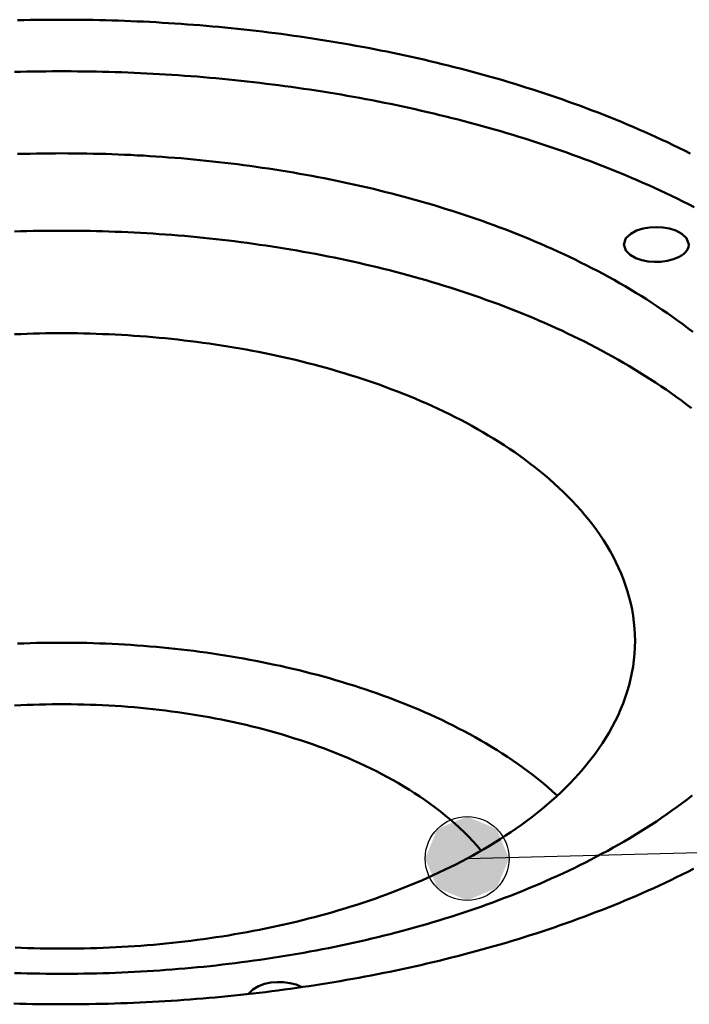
# Model space of a CAD drawing. Header units: millimetres. Extents: x 0 to 841, y 0 to 594.
# Tile 24 of 36: x 335 to 347, y 378 to 397. Entities that reach past the tile are written whole.
import ezdxf

# ---------------------------------------------------------------- set-up
doc = ezdxf.new("R2010")
doc.units = ezdxf.units.MM
for name, color, linetype, lineweight in [('ACH', 7, 'CONTINUOUS', 13), ('COTA', 7, 'CONTINUOUS', 25), ('FINA', 7, 'CONTINUOUS', 25), ('VIS', 7, 'CONTINUOUS', 50)]:
    doc.layers.add(name, color=color, linetype=linetype, lineweight=lineweight)

msp = doc.modelspace()

# ---------------------------------------------------------------- hatches: boundary and pattern name
at = {"layer": 'ACH'}
h = msp.add_hatch(color=7, dxfattribs=at)
h.dxf.hatch_style = 1
h.paths.add_polyline_path([(344.034, 380.979), (343.8, 381.544), (343.234, 381.779), (342.669, 381.544), (342.434, 380.979), (342.669, 380.413), (343.234, 380.179), (343.8, 380.413)])

# ---------------------------------------------------------------- linework, layer by layer
at = {"layer": 'COTA'}
msp.add_line((343.234, 380.979), (486.342, 384.611), dxfattribs=at)
msp.add_circle((343.234, 380.979), 0.8, dxfattribs=at)
at = {"layer": 'FINA'}
for points in [[(334.66, 396.977), (334.78, 396.98), (334.9, 396.983), (335.02, 396.985), (335.14, 396.986), (335.26, 396.987), (335.38, 396.988), (335.5, 396.988), (335.62, 396.988), (335.74, 396.987), (335.86, 396.986), (335.98, 396.985), (336.1, 396.983), (336.22, 396.98), (336.34, 396.977), (336.46, 396.974), (336.58, 396.97), (336.7, 396.966), (336.82, 396.961), (336.94, 396.956), (337.06, 396.951), (337.18, 396.945), (337.3, 396.938), (337.42, 396.931), (337.539, 396.924), (337.659, 396.916), (337.779, 396.908), (337.899, 396.899), (338.018, 396.89), (338.138, 396.881), (338.258, 396.871), (338.377, 396.86), (338.497, 396.849), (338.616, 396.838), (338.736, 396.826), (338.855, 396.814), (338.974, 396.801), (339.094, 396.788), (339.213, 396.774), (339.332, 396.76), (339.451, 396.745), (339.57, 396.73), (339.689, 396.715), (339.808, 396.699), (339.927, 396.682), (340.046, 396.665), (340.165, 396.648), (340.284, 396.63), (340.402, 396.612), (340.521, 396.593), (340.639, 396.574), (340.758, 396.554), (340.876, 396.534), (340.994, 396.513), (341.112, 396.492), (341.231, 396.47), (341.348, 396.448), (341.466, 396.425), (341.584, 396.402), (341.702, 396.378), (341.819, 396.354), (341.937, 396.329), (342.054, 396.304), (342.171, 396.279), (342.289, 396.252), (342.406, 396.226), (342.523, 396.198), (342.639, 396.171), (342.756, 396.142), (342.873, 396.114), (342.989, 396.084), (343.105, 396.054), (343.221, 396.024), (343.337, 395.993), (343.453, 395.962), (343.569, 395.93), (343.684, 395.897), (343.8, 395.864), (343.915, 395.831), (344.03, 395.796), (344.145, 395.762), (344.26, 395.726), (344.374, 395.69), (344.489, 395.654), (344.603, 395.617), (344.717, 395.579), (344.831, 395.541), (344.944, 395.502), (345.058, 395.463), (345.171, 395.423), (345.284, 395.383), (345.397, 395.341), (345.509, 395.3), (345.622, 395.257), (345.734, 395.214), (345.845, 395.171), (345.957, 395.126), (346.068, 395.081), (346.179, 395.036), (346.29, 394.99), (346.401, 394.943), (346.511, 394.895), (346.621, 394.847), (346.731, 394.798), (346.84, 394.749), (346.949, 394.698), (347.058, 394.648), (347.166, 394.596), (347.274, 394.544), (347.382, 394.491), (347.489, 394.437)], [(347.567, 393.413), (347.46, 393.467), (347.352, 393.521), (347.244, 393.574), (347.136, 393.626), (347.027, 393.678), (346.918, 393.728), (346.809, 393.779), (346.699, 393.828), (346.589, 393.877), (346.479, 393.925), (346.368, 393.972), (346.258, 394.019), (346.146, 394.065), (346.035, 394.111), (345.923, 394.155), (345.811, 394.2), (345.699, 394.243), (345.587, 394.286), (345.474, 394.328), (345.361, 394.37), (345.248, 394.411), (345.135, 394.452), (345.022, 394.491), (344.908, 394.531), (344.794, 394.569), (344.68, 394.607), (344.565, 394.645), (344.451, 394.682), (344.336, 394.718), (344.221, 394.754), (344.106, 394.789), (343.991, 394.824), (343.876, 394.858), (343.76, 394.891), (343.644, 394.924), (343.529, 394.957), (343.413, 394.989), (343.296, 395.02), (343.18, 395.051), (343.064, 395.081), (342.947, 395.111), (342.83, 395.14), (342.714, 395.168), (342.597, 395.197), (342.479, 395.224), (342.362, 395.251), (342.245, 395.278), (342.127, 395.304), (342.01, 395.329), (341.892, 395.355), (341.774, 395.379), (341.657, 395.403), (341.539, 395.427), (341.421, 395.45), (341.302, 395.472), (341.184, 395.494), (341.066, 395.516), (340.947, 395.537), (340.829, 395.558), (340.71, 395.578), (340.591, 395.597), (340.473, 395.616), (340.354, 395.635), (340.235, 395.653), (340.116, 395.671), (339.997, 395.688), (339.878, 395.705), (339.758, 395.721), (339.639, 395.737), (339.52, 395.753), (339.4, 395.767), (339.281, 395.782), (339.162, 395.796), (339.042, 395.809), (338.922, 395.822), (338.803, 395.835), (338.683, 395.847), (338.563, 395.859), (338.444, 395.87), (338.324, 395.881), (338.204, 395.891), (338.084, 395.901), (337.964, 395.91), (337.844, 395.919), (337.724, 395.928), (337.604, 395.936), (337.484, 395.943), (337.364, 395.95), (337.244, 395.957), (337.123, 395.963), (337.003, 395.969), (336.883, 395.974), (336.763, 395.979), (336.643, 395.984), (336.522, 395.988), (336.402, 395.991), (336.282, 395.994), (336.162, 395.997), (336.041, 395.999), (335.921, 396.001), (335.801, 396.002), (335.68, 396.003), (335.56, 396.004), (335.44, 396.004), (335.32, 396.003), (335.199, 396.002), (335.079, 396.001), (334.959, 395.999), (334.838, 395.997), (334.718, 395.994), (334.598, 395.991)], [(334.66, 394.425), (334.78, 394.428), (334.9, 394.431), (335.02, 394.433), (335.14, 394.435), (335.26, 394.437), (335.38, 394.437), (335.5, 394.438), (335.62, 394.437), (335.74, 394.437), (335.86, 394.435), (335.98, 394.433), (336.1, 394.431), (336.22, 394.428), (336.34, 394.425), (336.46, 394.421), (336.58, 394.416), (336.7, 394.411), (336.82, 394.406), (336.94, 394.399), (337.06, 394.393), (337.179, 394.386), (337.299, 394.378), (337.419, 394.37), (337.539, 394.361), (337.658, 394.351), (337.778, 394.342), (337.898, 394.331), (338.017, 394.32), (338.137, 394.309), (338.256, 394.297), (338.375, 394.284), (338.495, 394.271), (338.614, 394.257), (338.733, 394.243), (338.852, 394.228), (338.971, 394.213), (339.09, 394.197), (339.209, 394.18), (339.328, 394.163), (339.447, 394.146), (339.565, 394.127), (339.684, 394.109), (339.803, 394.089), (339.921, 394.069), (340.039, 394.049), (340.157, 394.028), (340.275, 394.006), (340.393, 393.984), (340.511, 393.961), (340.629, 393.938), (340.747, 393.913), (340.864, 393.889), (340.981, 393.864), (341.099, 393.838), (341.216, 393.811), (341.333, 393.784), (341.449, 393.757), (341.566, 393.728), (341.683, 393.699), (341.799, 393.67), (341.915, 393.64), (342.031, 393.609), (342.147, 393.577), (342.263, 393.545), (342.378, 393.512), (342.493, 393.479), (342.608, 393.445), (342.723, 393.41), (342.838, 393.374), (342.952, 393.338), (343.067, 393.301), (343.181, 393.264), (343.295, 393.226), (343.408, 393.187), (343.521, 393.147), (343.634, 393.107), (343.747, 393.065), (343.86, 393.024), (343.972, 392.981), (344.084, 392.938), (344.196, 392.894), (344.307, 392.849), (344.418, 392.803), (344.529, 392.757), (344.639, 392.71), (344.749, 392.662), (344.859, 392.613), (344.968, 392.563), (345.077, 392.513), (345.186, 392.462), (345.294, 392.41), (345.401, 392.357), (345.509, 392.303), (345.616, 392.248), (345.722, 392.192), (345.828, 392.136), (345.933, 392.079), (346.038, 392.02), (346.143, 391.961), (346.247, 391.901), (346.35, 391.84), (346.453, 391.778), (346.555, 391.715), (346.656, 391.651), (346.757, 391.586), (346.857, 391.52), (346.957, 391.453), (347.056, 391.384), (347.154, 391.315), (347.251, 391.245), (347.348, 391.174), (347.443, 391.101), (347.538, 391.028)], [(347.513, 389.571), (347.418, 389.644), (347.322, 389.717), (347.225, 389.788), (347.127, 389.858), (347.029, 389.927), (346.929, 389.995), (346.829, 390.062), (346.729, 390.128), (346.627, 390.193), (346.525, 390.257), (346.423, 390.319), (346.32, 390.381), (346.216, 390.442), (346.112, 390.502), (346.007, 390.561), (345.902, 390.62), (345.796, 390.677), (345.69, 390.733), (345.583, 390.789), (345.475, 390.843), (345.368, 390.897), (345.26, 390.95), (345.151, 391.001), (345.042, 391.053), (344.933, 391.103), (344.823, 391.152), (344.713, 391.201), (344.603, 391.249), (344.492, 391.296), (344.381, 391.342), (344.27, 391.387), (344.158, 391.432), (344.046, 391.476), (343.934, 391.519), (343.821, 391.562), (343.708, 391.603), (343.595, 391.644), (343.482, 391.684), (343.368, 391.724), (343.254, 391.763), (343.14, 391.801), (343.026, 391.838), (342.911, 391.875), (342.796, 391.911), (342.681, 391.946), (342.566, 391.981), (342.451, 392.015), (342.335, 392.048), (342.219, 392.081), (342.103, 392.113), (341.987, 392.144), (341.871, 392.175), (341.754, 392.205), (341.638, 392.234), (341.521, 392.263), (341.404, 392.291), (341.287, 392.318), (341.17, 392.345), (341.052, 392.372), (340.935, 392.397), (340.817, 392.422), (340.699, 392.447), (340.581, 392.471), (340.463, 392.494), (340.345, 392.517), (340.227, 392.539), (340.108, 392.56), (339.99, 392.581), (339.871, 392.601), (339.753, 392.621), (339.634, 392.64), (339.515, 392.659), (339.396, 392.677), (339.277, 392.694), (339.158, 392.711), (339.039, 392.727), (338.919, 392.743), (338.8, 392.758), (338.681, 392.773), (338.561, 392.787), (338.442, 392.8), (338.322, 392.813), (338.202, 392.826), (338.083, 392.838), (337.963, 392.849), (337.843, 392.86), (337.723, 392.87), (337.603, 392.879), (337.483, 392.889), (337.363, 392.897), (337.243, 392.905), (337.123, 392.913), (337.003, 392.92), (336.883, 392.926), (336.763, 392.932), (336.643, 392.937), (336.522, 392.942), (336.402, 392.946), (336.282, 392.95), (336.162, 392.953), (336.041, 392.956), (335.921, 392.958), (335.801, 392.96), (335.68, 392.961), (335.56, 392.961), (335.44, 392.961), (335.32, 392.961), (335.199, 392.96), (335.079, 392.958), (334.959, 392.956), (334.838, 392.953), (334.718, 392.95), (334.598, 392.946)], [(346.224, 392.698), (346.265, 392.817), (346.357, 392.904), (346.469, 392.963), (346.591, 393.002), (346.716, 393.024), (346.844, 393.031), (346.971, 393.024), (347.097, 393.002), (347.218, 392.963), (347.331, 392.904), (347.423, 392.817), (347.464, 392.698)], [(347.282, 392.463), (347.17, 392.415), (347.052, 392.385), (346.931, 392.369), (346.81, 392.366), (346.688, 392.376), (346.569, 392.4), (346.454, 392.439), (346.348, 392.499), (346.261, 392.584), (346.224, 392.698)], [(347.464, 392.698), (347.456, 392.647), (347.436, 392.599), (347.405, 392.557), (347.368, 392.521), (347.327, 392.489), (347.282, 392.463)], [(346.438, 385.131), (346.436, 385.251), (346.429, 385.371), (346.418, 385.49), (346.402, 385.609), (346.381, 385.728), (346.357, 385.845), (346.328, 385.962), (346.295, 386.077), (346.258, 386.191), (346.218, 386.304), (346.173, 386.416), (346.125, 386.526), (346.074, 386.634), (346.019, 386.741), (345.961, 386.846), (345.9, 386.95), (345.837, 387.052), (345.77, 387.152), (345.701, 387.25), (345.63, 387.346), (345.556, 387.441), (345.48, 387.534), (345.402, 387.625), (345.322, 387.715), (345.241, 387.803), (345.157, 387.889), (345.072, 387.973), (344.985, 388.056), (344.896, 388.137), (344.806, 388.217), (344.715, 388.295), (344.623, 388.371), (344.529, 388.446), (344.434, 388.519), (344.338, 388.591), (344.24, 388.662), (344.142, 388.731), (344.043, 388.798), (343.943, 388.865), (343.842, 388.93), (343.74, 388.993), (343.637, 389.055), (343.534, 389.116), (343.43, 389.176), (343.325, 389.234), (343.22, 389.292), (343.113, 389.348), (343.007, 389.402), (342.899, 389.456), (342.791, 389.509), (342.683, 389.56), (342.574, 389.61), (342.464, 389.66), (342.354, 389.708), (342.244, 389.755), (342.133, 389.801), (342.022, 389.846), (341.91, 389.89), (341.798, 389.933), (341.685, 389.975), (341.573, 390.016), (341.459, 390.056), (341.346, 390.095), (341.232, 390.133), (341.118, 390.17), (341.004, 390.206), (340.889, 390.242), (340.774, 390.276), (340.659, 390.31), (340.543, 390.342), (340.427, 390.374), (340.311, 390.405), (340.195, 390.435), (340.079, 390.464), (339.962, 390.493), (339.845, 390.52), (339.728, 390.547), (339.611, 390.573), (339.494, 390.598), (339.376, 390.623), (339.258, 390.646), (339.141, 390.669), (339.023, 390.691), (338.904, 390.712), (338.786, 390.732), (338.668, 390.752), (338.549, 390.771), (338.43, 390.789), (338.312, 390.806), (338.193, 390.823), (338.074, 390.839), (337.955, 390.854), (337.836, 390.868), (337.716, 390.882), (337.597, 390.895), (337.477, 390.907), (337.358, 390.918), (337.238, 390.929), (337.119, 390.939), (336.999, 390.948), (336.879, 390.957), (336.76, 390.965), (336.64, 390.972), (336.52, 390.978), (336.4, 390.984), (336.28, 390.989), (336.16, 390.993), (336.04, 390.997), (335.92, 390.999), (335.8, 391.002), (335.68, 391.003), (335.56, 391.004), (335.44, 391.004), (335.32, 391.003), (335.2, 391.002), (335.08, 390.999), (334.96, 390.997), (334.84, 390.993), (334.72, 390.989), (334.6, 390.984)], [(344.955, 382.178), (344.866, 382.259), (344.775, 382.338), (344.683, 382.416), (344.59, 382.492), (344.496, 382.566), (344.4, 382.639), (344.303, 382.711), (344.206, 382.781), (344.107, 382.849), (344.007, 382.917), (343.906, 382.983), (343.805, 383.047), (343.703, 383.11), (343.599, 383.172), (343.496, 383.233), (343.391, 383.292), (343.286, 383.35), (343.18, 383.407), (343.073, 383.463), (342.966, 383.517), (342.858, 383.57), (342.75, 383.623), (342.641, 383.674), (342.531, 383.724), (342.422, 383.773), (342.311, 383.82), (342.2, 383.867), (342.089, 383.913), (341.977, 383.957), (341.865, 384.001), (341.753, 384.044), (341.64, 384.085), (341.527, 384.126), (341.413, 384.166), (341.3, 384.204), (341.185, 384.242), (341.071, 384.279), (340.956, 384.315), (340.841, 384.35), (340.726, 384.384), (340.61, 384.418), (340.494, 384.45), (340.378, 384.481), (340.262, 384.512), (340.146, 384.542), (340.029, 384.571), (339.912, 384.599), (339.795, 384.626), (339.677, 384.653), (339.56, 384.678), (339.442, 384.703), (339.324, 384.727), (339.206, 384.75), (339.088, 384.773), (338.97, 384.795), (338.851, 384.815), (338.733, 384.836), (338.614, 384.855), (338.495, 384.873), (338.376, 384.891), (338.257, 384.908), (338.138, 384.924), (338.019, 384.94), (337.9, 384.955), (337.78, 384.969), (337.661, 384.982), (337.541, 384.995), (337.421, 385.007), (337.302, 385.018), (337.182, 385.028), (337.062, 385.038), (336.942, 385.047), (336.822, 385.055), (336.702, 385.062), (336.582, 385.069), (336.462, 385.075), (336.342, 385.08), (336.221, 385.085), (336.101, 385.089), (335.981, 385.092), (335.861, 385.095), (335.741, 385.096), (335.62, 385.098), (335.5, 385.098), (335.38, 385.098), (335.259, 385.096), (335.139, 385.095), (335.019, 385.092), (334.899, 385.089), (334.779, 385.085), (334.658, 385.08)], [(343.234, 380.979), (343.342, 381.037), (343.449, 381.097), (343.555, 381.158), (343.66, 381.22), (343.764, 381.284), (343.868, 381.349), (343.97, 381.416), (344.072, 381.483), (344.173, 381.553), (344.273, 381.624), (344.371, 381.696), (344.469, 381.77), (344.565, 381.845), (344.66, 381.922), (344.754, 382.001), (344.847, 382.081), (344.938, 382.163), (345.027, 382.246), (345.115, 382.331), (345.201, 382.418), (345.285, 382.507), (345.368, 382.597), (345.448, 382.69), (345.526, 382.784), (345.602, 382.879), (345.676, 382.977), (345.747, 383.077), (345.815, 383.178), (345.881, 383.281), (345.944, 383.386), (346.004, 383.493), (346.06, 383.601), (346.114, 383.711), (346.163, 383.823), (346.209, 383.937), (346.252, 384.051), (346.29, 384.168), (346.324, 384.285), (346.354, 384.404), (346.379, 384.523), (346.4, 384.644), (346.417, 384.765), (346.429, 384.887), (346.436, 385.009), (346.438, 385.131)], [(343.501, 381.127), (343.424, 381.219), (343.343, 381.308), (343.261, 381.396), (343.176, 381.481), (343.089, 381.564), (343, 381.645), (342.91, 381.724), (342.818, 381.801), (342.724, 381.877), (342.628, 381.95), (342.532, 382.021), (342.434, 382.091), (342.335, 382.159), (342.234, 382.225), (342.133, 382.29), (342.03, 382.353), (341.927, 382.414), (341.822, 382.473), (341.717, 382.531), (341.611, 382.588), (341.504, 382.643), (341.396, 382.697), (341.288, 382.749), (341.179, 382.8), (341.069, 382.849), (340.959, 382.897), (340.848, 382.944), (340.737, 382.989), (340.625, 383.033), (340.513, 383.076), (340.4, 383.118), (340.287, 383.158), (340.173, 383.197), (340.059, 383.235), (339.944, 383.272), (339.83, 383.308), (339.714, 383.343), (339.599, 383.376), (339.483, 383.408), (339.367, 383.44), (339.251, 383.47), (339.134, 383.499), (339.017, 383.527), (338.9, 383.554), (338.783, 383.58), (338.665, 383.605), (338.547, 383.629), (338.429, 383.652), (338.311, 383.674), (338.193, 383.695), (338.074, 383.716), (337.955, 383.735), (337.836, 383.753), (337.717, 383.77), (337.598, 383.786), (337.479, 383.802), (337.36, 383.816), (337.24, 383.83), (337.121, 383.842), (337.001, 383.854), (336.881, 383.864), (336.761, 383.874), (336.641, 383.883), (336.521, 383.891), (336.401, 383.898), (336.281, 383.905), (336.161, 383.91), (336.041, 383.914), (335.921, 383.918), (335.801, 383.921), (335.68, 383.922), (335.56, 383.923), (335.44, 383.923), (335.32, 383.922), (335.199, 383.921), (335.079, 383.918), (334.959, 383.914), (334.839, 383.91), (334.719, 383.905), (334.599, 383.898)], [(347.528, 382.18), (347.433, 382.106), (347.337, 382.034), (347.24, 381.962), (347.143, 381.892), (347.044, 381.823), (346.945, 381.755), (346.845, 381.687), (346.745, 381.621), (346.644, 381.556), (346.542, 381.492), (346.439, 381.429), (346.336, 381.367), (346.232, 381.306), (346.128, 381.246), (346.024, 381.187), (345.918, 381.128), (345.812, 381.071)], [(345.812, 381.071), (345.706, 381.014), (345.599, 380.959), (345.492, 380.904), (345.384, 380.85), (345.276, 380.797), (345.167, 380.745), (345.058, 380.694), (344.949, 380.643), (344.839, 380.594), (344.729, 380.545), (344.619, 380.497), (344.508, 380.45), (344.397, 380.403), (344.285, 380.357), (344.173, 380.313), (344.061, 380.269), (343.949, 380.225), (343.836, 380.183), (343.723, 380.141), (343.61, 380.1), (343.496, 380.059), (343.383, 380.02), (343.269, 379.981), (343.154, 379.943), (343.04, 379.905), (342.925, 379.868), (342.81, 379.832), (342.695, 379.797), (342.58, 379.762), (342.464, 379.728), (342.348, 379.694), (342.232, 379.662), (342.116, 379.63), (342, 379.598), (341.884, 379.567), (341.767, 379.537), (341.65, 379.508), (341.533, 379.479), (341.416, 379.451), (341.299, 379.423), (341.181, 379.396), (341.064, 379.37), (340.946, 379.344), (340.828, 379.319), (340.71, 379.294), (340.592, 379.27), (340.474, 379.247), (340.356, 379.224), (340.237, 379.202), (340.119, 379.181), (340, 379.16), (339.882, 379.139), (339.763, 379.119), (339.644, 379.1), (339.525, 379.082), (339.406, 379.063), (339.286, 379.046), (339.167, 379.029), (339.048, 379.013), (338.928, 378.997), (338.809, 378.982), (338.689, 378.967), (338.57, 378.953), (338.45, 378.939), (338.33, 378.926), (338.21, 378.914), (338.091, 378.902), (337.971, 378.891), (337.851, 378.88), (337.731, 378.87), (337.61, 378.86), (337.49, 378.851), (337.37, 378.842), (337.25, 378.834), (337.13, 378.827), (337.009, 378.82), (336.889, 378.813), (336.769, 378.807), (336.649, 378.802), (336.528, 378.797), (336.408, 378.793), (336.287, 378.789), (336.167, 378.786), (336.046, 378.783), (335.926, 378.781), (335.806, 378.779), (335.685, 378.778), (335.565, 378.778), (335.444, 378.778), (335.324, 378.778), (335.203, 378.779), (335.083, 378.781), (334.962, 378.783), (334.842, 378.785), (334.721, 378.789), (334.601, 378.792)], [(334.61, 379.278), (334.73, 379.273), (334.85, 379.269), (334.97, 379.265), (335.09, 379.263), (335.21, 379.261), (335.33, 379.259), (335.451, 379.259), (335.571, 379.259), (335.691, 379.259), (335.811, 379.261), (335.931, 379.263), (336.051, 379.266), (336.171, 379.27), (336.291, 379.274), (336.411, 379.279), (336.531, 379.285), (336.651, 379.291), (336.771, 379.298), (336.891, 379.306), (337.011, 379.315), (337.131, 379.324), (337.25, 379.334), (337.37, 379.345), (337.49, 379.357), (337.609, 379.369), (337.729, 379.382), (337.848, 379.395), (337.967, 379.41), (338.086, 379.425), (338.205, 379.441), (338.324, 379.458), (338.443, 379.475), (338.562, 379.493), (338.681, 379.512), (338.799, 379.532), (338.917, 379.553), (339.036, 379.574), (339.154, 379.596), (339.272, 379.619), (339.39, 379.642), (339.507, 379.667), (339.625, 379.692), (339.742, 379.718), (339.859, 379.745), (339.976, 379.773), (340.093, 379.801), (340.209, 379.831), (340.325, 379.861), (340.441, 379.892), (340.557, 379.924), (340.673, 379.957), (340.788, 379.99), (340.903, 380.025), (341.018, 380.061), (341.132, 380.097), (341.246, 380.134), (341.36, 380.173), (341.474, 380.212), (341.587, 380.252), (341.7, 380.293), (341.813, 380.335), (341.925, 380.378), (342.036, 380.422), (342.148, 380.468), (342.259, 380.514), (342.369, 380.561), (342.479, 380.609), (342.589, 380.659), (342.698, 380.709), (342.806, 380.761), (342.914, 380.813), (343.021, 380.867), (343.128, 380.922), (343.234, 380.979)], [(347.555, 380.78), (347.448, 380.726), (347.34, 380.673), (347.232, 380.62), (347.124, 380.568), (347.015, 380.516), (346.906, 380.465), (346.796, 380.415), (346.687, 380.366), (346.577, 380.317), (346.466, 380.269), (346.356, 380.222), (346.245, 380.175), (346.134, 380.129), (346.022, 380.084), (345.911, 380.039), (345.799, 379.995), (345.687, 379.952), (345.574, 379.909), (345.462, 379.866), (345.349, 379.825), (345.236, 379.784), (345.122, 379.743), (345.009, 379.704), (344.895, 379.664), (344.781, 379.626), (344.667, 379.588), (344.553, 379.55), (344.438, 379.514), (344.323, 379.477), (344.209, 379.442), (344.093, 379.407), (343.978, 379.372), (343.863, 379.338), (343.747, 379.304), (343.632, 379.272), (343.516, 379.239), (343.4, 379.207), (343.283, 379.176), (343.167, 379.145), (343.051, 379.115), (342.934, 379.086), (342.817, 379.057), (342.701, 379.028), (342.584, 379), (342.466, 378.972), (342.349, 378.945), (342.232, 378.919), (342.114, 378.893), (341.997, 378.867), (341.879, 378.842), (341.761, 378.818), (341.644, 378.794), (341.526, 378.77), (341.407, 378.747), (341.289, 378.725), (341.171, 378.703), (341.053, 378.681), (340.934, 378.66), (340.816, 378.64), (340.697, 378.62), (340.578, 378.6), (340.46, 378.581), (340.341, 378.562), (340.222, 378.544), (340.103, 378.527), (339.984, 378.509), (339.865, 378.493), (339.745, 378.476), (339.626, 378.461), (339.507, 378.445), (339.387, 378.43), (339.268, 378.416), (339.148, 378.402), (339.029, 378.389), (338.909, 378.376), (338.79, 378.363), (338.67, 378.351), (338.55, 378.34), (338.43, 378.328), (338.311, 378.318), (338.191, 378.307), (338.071, 378.298), (337.951, 378.288), (337.831, 378.279), (337.711, 378.271), (337.591, 378.263), (337.471, 378.256), (337.351, 378.248), (337.231, 378.242), (337.11, 378.236), (336.99, 378.23), (336.87, 378.225), (336.75, 378.22), (336.63, 378.215), (336.509, 378.211), (336.389, 378.208), (336.269, 378.205), (336.149, 378.202), (336.028, 378.2), (335.908, 378.198), (335.788, 378.197), (335.668, 378.196), (335.547, 378.196), (335.427, 378.196), (335.307, 378.196), (335.186, 378.197), (335.066, 378.199), (334.946, 378.2), (334.825, 378.203), (334.705, 378.205), (334.585, 378.209)], [(339.064, 378.393), (339.148, 378.481), (339.254, 378.543), (339.369, 378.584), (339.489, 378.609), (339.612, 378.62), (339.734, 378.618), (339.856, 378.602), (339.975, 378.572), (340.088, 378.524)]]:
    msp.add_lwpolyline(points, dxfattribs=at)
at = {"layer": 'VIS'}
for points in [[(334.66, 396.977), (334.78, 396.98), (334.9, 396.983), (335.02, 396.985), (335.14, 396.986), (335.26, 396.987), (335.38, 396.988), (335.5, 396.988), (335.62, 396.988), (335.74, 396.987), (335.86, 396.986), (335.98, 396.985), (336.1, 396.983), (336.22, 396.98), (336.34, 396.977), (336.46, 396.974), (336.58, 396.97), (336.7, 396.966), (336.82, 396.961), (336.94, 396.956), (337.06, 396.951), (337.18, 396.945), (337.3, 396.938), (337.42, 396.931), (337.539, 396.924), (337.659, 396.916), (337.779, 396.908), (337.899, 396.899), (338.018, 396.89), (338.138, 396.881), (338.258, 396.871), (338.377, 396.86), (338.497, 396.849), (338.616, 396.838), (338.736, 396.826), (338.855, 396.814), (338.974, 396.801), (339.094, 396.788), (339.213, 396.774), (339.332, 396.76), (339.451, 396.745), (339.57, 396.73), (339.689, 396.715), (339.808, 396.699), (339.927, 396.682), (340.046, 396.665), (340.165, 396.648), (340.284, 396.63), (340.402, 396.612), (340.521, 396.593), (340.639, 396.574), (340.758, 396.554), (340.876, 396.534), (340.994, 396.513), (341.112, 396.492), (341.231, 396.47), (341.348, 396.448), (341.466, 396.425), (341.584, 396.402), (341.702, 396.378), (341.819, 396.354), (341.937, 396.329), (342.054, 396.304), (342.171, 396.279), (342.289, 396.252), (342.406, 396.226), (342.523, 396.198), (342.639, 396.171), (342.756, 396.142), (342.873, 396.114), (342.989, 396.084), (343.105, 396.054), (343.221, 396.024), (343.337, 395.993), (343.453, 395.962), (343.569, 395.93), (343.684, 395.897), (343.8, 395.864), (343.915, 395.831), (344.03, 395.796), (344.145, 395.762), (344.26, 395.726), (344.374, 395.69), (344.489, 395.654), (344.603, 395.617), (344.717, 395.579), (344.831, 395.541), (344.944, 395.502), (345.058, 395.463), (345.171, 395.423), (345.284, 395.383), (345.397, 395.341), (345.509, 395.3), (345.622, 395.257), (345.734, 395.214), (345.845, 395.171), (345.957, 395.126), (346.068, 395.081), (346.179, 395.036), (346.29, 394.99), (346.401, 394.943), (346.511, 394.895), (346.621, 394.847), (346.731, 394.798), (346.84, 394.749), (346.949, 394.698), (347.058, 394.648), (347.166, 394.596), (347.274, 394.544), (347.382, 394.491), (347.489, 394.437)], [(347.567, 393.413), (347.46, 393.467), (347.352, 393.521), (347.244, 393.574), (347.136, 393.626), (347.027, 393.678), (346.918, 393.728), (346.809, 393.779), (346.699, 393.828), (346.589, 393.877), (346.479, 393.925), (346.368, 393.972), (346.258, 394.019), (346.146, 394.065), (346.035, 394.111), (345.923, 394.155), (345.811, 394.2), (345.699, 394.243), (345.587, 394.286), (345.474, 394.328), (345.361, 394.37), (345.248, 394.411), (345.135, 394.452), (345.022, 394.491), (344.908, 394.531), (344.794, 394.569), (344.68, 394.607), (344.565, 394.645), (344.451, 394.682), (344.336, 394.718), (344.221, 394.754), (344.106, 394.789), (343.991, 394.824), (343.876, 394.858), (343.76, 394.891), (343.644, 394.924), (343.529, 394.957), (343.413, 394.989), (343.296, 395.02), (343.18, 395.051), (343.064, 395.081), (342.947, 395.111), (342.83, 395.14), (342.714, 395.168), (342.597, 395.197), (342.479, 395.224), (342.362, 395.251), (342.245, 395.278), (342.127, 395.304), (342.01, 395.329), (341.892, 395.355), (341.774, 395.379), (341.657, 395.403), (341.539, 395.427), (341.421, 395.45), (341.302, 395.472), (341.184, 395.494), (341.066, 395.516), (340.947, 395.537), (340.829, 395.558), (340.71, 395.578), (340.591, 395.597), (340.473, 395.616), (340.354, 395.635), (340.235, 395.653), (340.116, 395.671), (339.997, 395.688), (339.878, 395.705), (339.758, 395.721), (339.639, 395.737), (339.52, 395.753), (339.4, 395.767), (339.281, 395.782), (339.162, 395.796), (339.042, 395.809), (338.922, 395.822), (338.803, 395.835), (338.683, 395.847), (338.563, 395.859), (338.444, 395.87), (338.324, 395.881), (338.204, 395.891), (338.084, 395.901), (337.964, 395.91), (337.844, 395.919), (337.724, 395.928), (337.604, 395.936), (337.484, 395.943), (337.364, 395.95), (337.244, 395.957), (337.123, 395.963), (337.003, 395.969), (336.883, 395.974), (336.763, 395.979), (336.643, 395.984), (336.522, 395.988), (336.402, 395.991), (336.282, 395.994), (336.162, 395.997), (336.041, 395.999), (335.921, 396.001), (335.801, 396.002), (335.68, 396.003), (335.56, 396.004), (335.44, 396.004), (335.32, 396.003), (335.199, 396.002), (335.079, 396.001), (334.959, 395.999), (334.838, 395.997), (334.718, 395.994), (334.598, 395.991)], [(334.66, 394.425), (334.78, 394.428), (334.9, 394.431), (335.02, 394.433), (335.14, 394.435), (335.26, 394.437), (335.38, 394.437), (335.5, 394.438), (335.62, 394.437), (335.74, 394.437), (335.86, 394.435), (335.98, 394.433), (336.1, 394.431), (336.22, 394.428), (336.34, 394.425), (336.46, 394.421), (336.58, 394.416), (336.7, 394.411), (336.82, 394.406), (336.94, 394.399), (337.06, 394.393), (337.179, 394.386), (337.299, 394.378), (337.419, 394.37), (337.539, 394.361), (337.658, 394.351), (337.778, 394.342), (337.898, 394.331), (338.017, 394.32), (338.137, 394.309), (338.256, 394.297), (338.375, 394.284), (338.495, 394.271), (338.614, 394.257), (338.733, 394.243), (338.852, 394.228), (338.971, 394.213), (339.09, 394.197), (339.209, 394.18), (339.328, 394.163), (339.447, 394.146), (339.565, 394.127), (339.684, 394.109), (339.803, 394.089), (339.921, 394.069), (340.039, 394.049), (340.157, 394.028), (340.275, 394.006), (340.393, 393.984), (340.511, 393.961), (340.629, 393.938), (340.747, 393.913), (340.864, 393.889), (340.981, 393.864), (341.099, 393.838), (341.216, 393.811), (341.333, 393.784), (341.449, 393.757), (341.566, 393.728), (341.683, 393.699), (341.799, 393.67), (341.915, 393.64), (342.031, 393.609), (342.147, 393.577), (342.263, 393.545), (342.378, 393.512), (342.493, 393.479), (342.608, 393.445), (342.723, 393.41), (342.838, 393.374), (342.952, 393.338), (343.067, 393.301), (343.181, 393.264), (343.295, 393.226), (343.408, 393.187), (343.521, 393.147), (343.634, 393.107), (343.747, 393.065), (343.86, 393.024), (343.972, 392.981), (344.084, 392.938), (344.196, 392.894), (344.307, 392.849), (344.418, 392.803), (344.529, 392.757), (344.639, 392.71), (344.749, 392.662), (344.859, 392.613), (344.968, 392.563), (345.077, 392.513), (345.186, 392.462), (345.294, 392.41), (345.401, 392.357), (345.509, 392.303), (345.616, 392.248), (345.722, 392.192), (345.828, 392.136), (345.933, 392.079), (346.038, 392.02), (346.143, 391.961), (346.247, 391.901), (346.35, 391.84), (346.453, 391.778), (346.555, 391.715), (346.656, 391.651), (346.757, 391.586), (346.857, 391.52), (346.957, 391.453), (347.056, 391.384), (347.154, 391.315), (347.251, 391.245), (347.348, 391.174), (347.443, 391.101), (347.538, 391.028)], [(347.513, 389.571), (347.418, 389.644), (347.322, 389.717), (347.225, 389.788), (347.127, 389.858), (347.029, 389.927), (346.929, 389.995), (346.829, 390.062), (346.729, 390.128), (346.627, 390.193), (346.525, 390.257), (346.423, 390.319), (346.32, 390.381), (346.216, 390.442), (346.112, 390.502), (346.007, 390.561), (345.902, 390.62), (345.796, 390.677), (345.69, 390.733), (345.583, 390.789), (345.475, 390.843), (345.368, 390.897), (345.26, 390.95), (345.151, 391.001), (345.042, 391.053), (344.933, 391.103), (344.823, 391.152), (344.713, 391.201), (344.603, 391.249), (344.492, 391.296), (344.381, 391.342), (344.27, 391.387), (344.158, 391.432), (344.046, 391.476), (343.934, 391.519), (343.821, 391.562), (343.708, 391.603), (343.595, 391.644), (343.482, 391.684), (343.368, 391.724), (343.254, 391.763), (343.14, 391.801), (343.026, 391.838), (342.911, 391.875), (342.796, 391.911), (342.681, 391.946), (342.566, 391.981), (342.451, 392.015), (342.335, 392.048), (342.219, 392.081), (342.103, 392.113), (341.987, 392.144), (341.871, 392.175), (341.754, 392.205), (341.638, 392.234), (341.521, 392.263), (341.404, 392.291), (341.287, 392.318), (341.17, 392.345), (341.052, 392.372), (340.935, 392.397), (340.817, 392.422), (340.699, 392.447), (340.581, 392.471), (340.463, 392.494), (340.345, 392.517), (340.227, 392.539), (340.108, 392.56), (339.99, 392.581), (339.871, 392.601), (339.753, 392.621), (339.634, 392.64), (339.515, 392.659), (339.396, 392.677), (339.277, 392.694), (339.158, 392.711), (339.039, 392.727), (338.919, 392.743), (338.8, 392.758), (338.681, 392.773), (338.561, 392.787), (338.442, 392.8), (338.322, 392.813), (338.202, 392.826), (338.083, 392.838), (337.963, 392.849), (337.843, 392.86), (337.723, 392.87), (337.603, 392.879), (337.483, 392.889), (337.363, 392.897), (337.243, 392.905), (337.123, 392.913), (337.003, 392.92), (336.883, 392.926), (336.763, 392.932), (336.643, 392.937), (336.522, 392.942), (336.402, 392.946), (336.282, 392.95), (336.162, 392.953), (336.041, 392.956), (335.921, 392.958), (335.801, 392.96), (335.68, 392.961), (335.56, 392.961), (335.44, 392.961), (335.32, 392.961), (335.199, 392.96), (335.079, 392.958), (334.959, 392.956), (334.838, 392.953), (334.718, 392.95), (334.598, 392.946)], [(346.224, 392.698), (346.265, 392.817), (346.357, 392.904), (346.469, 392.963), (346.591, 393.002), (346.716, 393.024), (346.844, 393.031), (346.971, 393.024), (347.097, 393.002), (347.218, 392.963), (347.331, 392.904), (347.423, 392.817), (347.464, 392.698)], [(347.282, 392.463), (347.17, 392.415), (347.052, 392.385), (346.931, 392.369), (346.81, 392.366), (346.688, 392.376), (346.569, 392.4), (346.454, 392.439), (346.348, 392.499), (346.261, 392.584), (346.224, 392.698)], [(347.464, 392.698), (347.456, 392.647), (347.436, 392.599), (347.405, 392.557), (347.368, 392.521), (347.327, 392.489), (347.282, 392.463)], [(346.438, 385.131), (346.436, 385.251), (346.429, 385.371), (346.418, 385.49), (346.402, 385.609), (346.381, 385.728), (346.357, 385.845), (346.328, 385.962), (346.295, 386.077), (346.258, 386.191), (346.218, 386.304), (346.173, 386.416), (346.125, 386.526), (346.074, 386.634), (346.019, 386.741), (345.961, 386.846), (345.9, 386.95), (345.837, 387.052), (345.77, 387.152), (345.701, 387.25), (345.63, 387.346), (345.556, 387.441), (345.48, 387.534), (345.402, 387.625), (345.322, 387.715), (345.241, 387.803), (345.157, 387.889), (345.072, 387.973), (344.985, 388.056), (344.896, 388.137), (344.806, 388.217), (344.715, 388.295), (344.623, 388.371), (344.529, 388.446), (344.434, 388.519), (344.338, 388.591), (344.24, 388.662), (344.142, 388.731), (344.043, 388.798), (343.943, 388.865), (343.842, 388.93), (343.74, 388.993), (343.637, 389.055), (343.534, 389.116), (343.43, 389.176), (343.325, 389.234), (343.22, 389.292), (343.113, 389.348), (343.007, 389.402), (342.899, 389.456), (342.791, 389.509), (342.683, 389.56), (342.574, 389.61), (342.464, 389.66), (342.354, 389.708), (342.244, 389.755), (342.133, 389.801), (342.022, 389.846), (341.91, 389.89), (341.798, 389.933), (341.685, 389.975), (341.573, 390.016), (341.459, 390.056), (341.346, 390.095), (341.232, 390.133), (341.118, 390.17), (341.004, 390.206), (340.889, 390.242), (340.774, 390.276), (340.659, 390.31), (340.543, 390.342), (340.427, 390.374), (340.311, 390.405), (340.195, 390.435), (340.079, 390.464), (339.962, 390.493), (339.845, 390.52), (339.728, 390.547), (339.611, 390.573), (339.494, 390.598), (339.376, 390.623), (339.258, 390.646), (339.141, 390.669), (339.023, 390.691), (338.904, 390.712), (338.786, 390.732), (338.668, 390.752), (338.549, 390.771), (338.43, 390.789), (338.312, 390.806), (338.193, 390.823), (338.074, 390.839), (337.955, 390.854), (337.836, 390.868), (337.716, 390.882), (337.597, 390.895), (337.477, 390.907), (337.358, 390.918), (337.238, 390.929), (337.119, 390.939), (336.999, 390.948), (336.879, 390.957), (336.76, 390.965), (336.64, 390.972), (336.52, 390.978), (336.4, 390.984), (336.28, 390.989), (336.16, 390.993), (336.04, 390.997), (335.92, 390.999), (335.8, 391.002), (335.68, 391.003), (335.56, 391.004), (335.44, 391.004), (335.32, 391.003), (335.2, 391.002), (335.08, 390.999), (334.96, 390.997), (334.84, 390.993), (334.72, 390.989), (334.6, 390.984)], [(344.955, 382.178), (344.866, 382.259), (344.775, 382.338), (344.683, 382.416), (344.59, 382.492), (344.496, 382.566), (344.4, 382.639), (344.303, 382.711), (344.206, 382.781), (344.107, 382.849), (344.007, 382.917), (343.906, 382.983), (343.805, 383.047), (343.703, 383.11), (343.599, 383.172), (343.496, 383.233), (343.391, 383.292), (343.286, 383.35), (343.18, 383.407), (343.073, 383.463), (342.966, 383.517), (342.858, 383.57), (342.75, 383.623), (342.641, 383.674), (342.531, 383.724), (342.422, 383.773), (342.311, 383.82), (342.2, 383.867), (342.089, 383.913), (341.977, 383.957), (341.865, 384.001), (341.753, 384.044), (341.64, 384.085), (341.527, 384.126), (341.413, 384.166), (341.3, 384.204), (341.185, 384.242), (341.071, 384.279), (340.956, 384.315), (340.841, 384.35), (340.726, 384.384), (340.61, 384.418), (340.494, 384.45), (340.378, 384.481), (340.262, 384.512), (340.146, 384.542), (340.029, 384.571), (339.912, 384.599), (339.795, 384.626), (339.677, 384.653), (339.56, 384.678), (339.442, 384.703), (339.324, 384.727), (339.206, 384.75), (339.088, 384.773), (338.97, 384.795), (338.851, 384.815), (338.733, 384.836), (338.614, 384.855), (338.495, 384.873), (338.376, 384.891), (338.257, 384.908), (338.138, 384.924), (338.019, 384.94), (337.9, 384.955), (337.78, 384.969), (337.661, 384.982), (337.541, 384.995), (337.421, 385.007), (337.302, 385.018), (337.182, 385.028), (337.062, 385.038), (336.942, 385.047), (336.822, 385.055), (336.702, 385.062), (336.582, 385.069), (336.462, 385.075), (336.342, 385.08), (336.221, 385.085), (336.101, 385.089), (335.981, 385.092), (335.861, 385.095), (335.741, 385.096), (335.62, 385.098), (335.5, 385.098), (335.38, 385.098), (335.259, 385.096), (335.139, 385.095), (335.019, 385.092), (334.899, 385.089), (334.779, 385.085), (334.658, 385.08)], [(343.234, 380.979), (343.342, 381.037), (343.449, 381.097), (343.555, 381.158), (343.66, 381.22), (343.764, 381.284), (343.868, 381.349), (343.97, 381.416), (344.072, 381.483), (344.173, 381.553), (344.273, 381.624), (344.371, 381.696), (344.469, 381.77), (344.565, 381.845), (344.66, 381.922), (344.754, 382.001), (344.847, 382.081), (344.938, 382.163), (345.027, 382.246), (345.115, 382.331), (345.201, 382.418), (345.285, 382.507), (345.368, 382.597), (345.448, 382.69), (345.526, 382.784), (345.602, 382.879), (345.676, 382.977), (345.747, 383.077), (345.815, 383.178), (345.881, 383.281), (345.944, 383.386), (346.004, 383.493), (346.06, 383.601), (346.114, 383.711), (346.163, 383.823), (346.209, 383.937), (346.252, 384.051), (346.29, 384.168), (346.324, 384.285), (346.354, 384.404), (346.379, 384.523), (346.4, 384.644), (346.417, 384.765), (346.429, 384.887), (346.436, 385.009), (346.438, 385.131)], [(343.501, 381.127), (343.424, 381.219), (343.343, 381.308), (343.261, 381.396), (343.176, 381.481), (343.089, 381.564), (343, 381.645), (342.91, 381.724), (342.818, 381.801), (342.724, 381.877), (342.628, 381.95), (342.532, 382.021), (342.434, 382.091), (342.335, 382.159), (342.234, 382.225), (342.133, 382.29), (342.03, 382.353), (341.927, 382.414), (341.822, 382.473), (341.717, 382.531), (341.611, 382.588), (341.504, 382.643), (341.396, 382.697), (341.288, 382.749), (341.179, 382.8), (341.069, 382.849), (340.959, 382.897), (340.848, 382.944), (340.737, 382.989), (340.625, 383.033), (340.513, 383.076), (340.4, 383.118), (340.287, 383.158), (340.173, 383.197), (340.059, 383.235), (339.944, 383.272), (339.83, 383.308), (339.714, 383.343), (339.599, 383.376), (339.483, 383.408), (339.367, 383.44), (339.251, 383.47), (339.134, 383.499), (339.017, 383.527), (338.9, 383.554), (338.783, 383.58), (338.665, 383.605), (338.547, 383.629), (338.429, 383.652), (338.311, 383.674), (338.193, 383.695), (338.074, 383.716), (337.955, 383.735), (337.836, 383.753), (337.717, 383.77), (337.598, 383.786), (337.479, 383.802), (337.36, 383.816), (337.24, 383.83), (337.121, 383.842), (337.001, 383.854), (336.881, 383.864), (336.761, 383.874), (336.641, 383.883), (336.521, 383.891), (336.401, 383.898), (336.281, 383.905), (336.161, 383.91), (336.041, 383.914), (335.921, 383.918), (335.801, 383.921), (335.68, 383.922), (335.56, 383.923), (335.44, 383.923), (335.32, 383.922), (335.199, 383.921), (335.079, 383.918), (334.959, 383.914), (334.839, 383.91), (334.719, 383.905), (334.599, 383.898)], [(347.528, 382.18), (347.433, 382.106), (347.337, 382.034), (347.24, 381.962), (347.143, 381.892), (347.044, 381.823), (346.945, 381.755), (346.845, 381.687), (346.745, 381.621), (346.644, 381.556), (346.542, 381.492), (346.439, 381.429), (346.336, 381.367), (346.232, 381.306), (346.128, 381.246), (346.024, 381.187), (345.918, 381.128), (345.812, 381.071)], [(345.812, 381.071), (345.706, 381.014), (345.599, 380.959), (345.492, 380.904), (345.384, 380.85), (345.276, 380.797), (345.167, 380.745), (345.058, 380.694), (344.949, 380.643), (344.839, 380.594), (344.729, 380.545), (344.619, 380.497), (344.508, 380.45), (344.397, 380.403), (344.285, 380.357), (344.173, 380.313), (344.061, 380.269), (343.949, 380.225), (343.836, 380.183), (343.723, 380.141), (343.61, 380.1), (343.496, 380.059), (343.383, 380.02), (343.269, 379.981), (343.154, 379.943), (343.04, 379.905), (342.925, 379.868), (342.81, 379.832), (342.695, 379.797), (342.58, 379.762), (342.464, 379.728), (342.348, 379.694), (342.232, 379.662), (342.116, 379.63), (342, 379.598), (341.884, 379.567), (341.767, 379.537), (341.65, 379.508), (341.533, 379.479), (341.416, 379.451), (341.299, 379.423), (341.181, 379.396), (341.064, 379.37), (340.946, 379.344), (340.828, 379.319), (340.71, 379.294), (340.592, 379.27), (340.474, 379.247), (340.356, 379.224), (340.237, 379.202), (340.119, 379.181), (340, 379.16), (339.882, 379.139), (339.763, 379.119), (339.644, 379.1), (339.525, 379.082), (339.406, 379.063), (339.286, 379.046), (339.167, 379.029), (339.048, 379.013), (338.928, 378.997), (338.809, 378.982), (338.689, 378.967), (338.57, 378.953), (338.45, 378.939), (338.33, 378.926), (338.21, 378.914), (338.091, 378.902), (337.971, 378.891), (337.851, 378.88), (337.731, 378.87), (337.61, 378.86), (337.49, 378.851), (337.37, 378.842), (337.25, 378.834), (337.13, 378.827), (337.009, 378.82), (336.889, 378.813), (336.769, 378.807), (336.649, 378.802), (336.528, 378.797), (336.408, 378.793), (336.287, 378.789), (336.167, 378.786), (336.046, 378.783), (335.926, 378.781), (335.806, 378.779), (335.685, 378.778), (335.565, 378.778), (335.444, 378.778), (335.324, 378.778), (335.203, 378.779), (335.083, 378.781), (334.962, 378.783), (334.842, 378.785), (334.721, 378.789), (334.601, 378.792)], [(334.61, 379.278), (334.73, 379.273), (334.85, 379.269), (334.97, 379.265), (335.09, 379.263), (335.21, 379.261), (335.33, 379.259), (335.451, 379.259), (335.571, 379.259), (335.691, 379.259), (335.811, 379.261), (335.931, 379.263), (336.051, 379.266), (336.171, 379.27), (336.291, 379.274), (336.411, 379.279), (336.531, 379.285), (336.651, 379.291), (336.771, 379.298), (336.891, 379.306), (337.011, 379.315), (337.131, 379.324), (337.25, 379.334), (337.37, 379.345), (337.49, 379.357), (337.609, 379.369), (337.729, 379.382), (337.848, 379.395), (337.967, 379.41), (338.086, 379.425), (338.205, 379.441), (338.324, 379.458), (338.443, 379.475), (338.562, 379.493), (338.681, 379.512), (338.799, 379.532), (338.917, 379.553), (339.036, 379.574), (339.154, 379.596), (339.272, 379.619), (339.39, 379.642), (339.507, 379.667), (339.625, 379.692), (339.742, 379.718), (339.859, 379.745), (339.976, 379.773), (340.093, 379.801), (340.209, 379.831), (340.325, 379.861), (340.441, 379.892), (340.557, 379.924), (340.673, 379.957), (340.788, 379.99), (340.903, 380.025), (341.018, 380.061), (341.132, 380.097), (341.246, 380.134), (341.36, 380.173), (341.474, 380.212), (341.587, 380.252), (341.7, 380.293), (341.813, 380.335), (341.925, 380.378), (342.036, 380.422), (342.148, 380.468), (342.259, 380.514), (342.369, 380.561), (342.479, 380.609), (342.589, 380.659), (342.698, 380.709), (342.806, 380.761), (342.914, 380.813), (343.021, 380.867), (343.128, 380.922), (343.234, 380.979)], [(347.555, 380.78), (347.448, 380.726), (347.34, 380.673), (347.232, 380.62), (347.124, 380.568), (347.015, 380.516), (346.906, 380.465), (346.796, 380.415), (346.687, 380.366), (346.577, 380.317), (346.466, 380.269), (346.356, 380.222), (346.245, 380.175), (346.134, 380.129), (346.022, 380.084), (345.911, 380.039), (345.799, 379.995), (345.687, 379.952), (345.574, 379.909), (345.462, 379.866), (345.349, 379.825), (345.236, 379.784), (345.122, 379.743), (345.009, 379.704), (344.895, 379.664), (344.781, 379.626), (344.667, 379.588), (344.553, 379.55), (344.438, 379.514), (344.323, 379.477), (344.209, 379.442), (344.093, 379.407), (343.978, 379.372), (343.863, 379.338), (343.747, 379.304), (343.632, 379.272), (343.516, 379.239), (343.4, 379.207), (343.283, 379.176), (343.167, 379.145), (343.051, 379.115), (342.934, 379.086), (342.817, 379.057), (342.701, 379.028), (342.584, 379), (342.466, 378.972), (342.349, 378.945), (342.232, 378.919), (342.114, 378.893), (341.997, 378.867), (341.879, 378.842), (341.761, 378.818), (341.644, 378.794), (341.526, 378.77), (341.407, 378.747), (341.289, 378.725), (341.171, 378.703), (341.053, 378.681), (340.934, 378.66), (340.816, 378.64), (340.697, 378.62), (340.578, 378.6), (340.46, 378.581), (340.341, 378.562), (340.222, 378.544), (340.103, 378.527), (339.984, 378.509), (339.865, 378.493), (339.745, 378.476), (339.626, 378.461), (339.507, 378.445), (339.387, 378.43), (339.268, 378.416), (339.148, 378.402), (339.029, 378.389), (338.909, 378.376), (338.79, 378.363), (338.67, 378.351), (338.55, 378.34), (338.43, 378.328), (338.311, 378.318), (338.191, 378.307), (338.071, 378.298), (337.951, 378.288), (337.831, 378.279), (337.711, 378.271), (337.591, 378.263), (337.471, 378.256), (337.351, 378.248), (337.231, 378.242), (337.11, 378.236), (336.99, 378.23), (336.87, 378.225), (336.75, 378.22), (336.63, 378.215), (336.509, 378.211), (336.389, 378.208), (336.269, 378.205), (336.149, 378.202), (336.028, 378.2), (335.908, 378.198), (335.788, 378.197), (335.668, 378.196), (335.547, 378.196), (335.427, 378.196), (335.307, 378.196), (335.186, 378.197), (335.066, 378.199), (334.946, 378.2), (334.825, 378.203), (334.705, 378.205), (334.585, 378.209)], [(339.064, 378.393), (339.148, 378.481), (339.254, 378.543), (339.369, 378.584), (339.489, 378.609), (339.612, 378.62), (339.734, 378.618), (339.856, 378.602), (339.975, 378.572), (340.088, 378.524)]]:
    msp.add_lwpolyline(points, dxfattribs=at)

doc.saveas('drawing.dxf')
